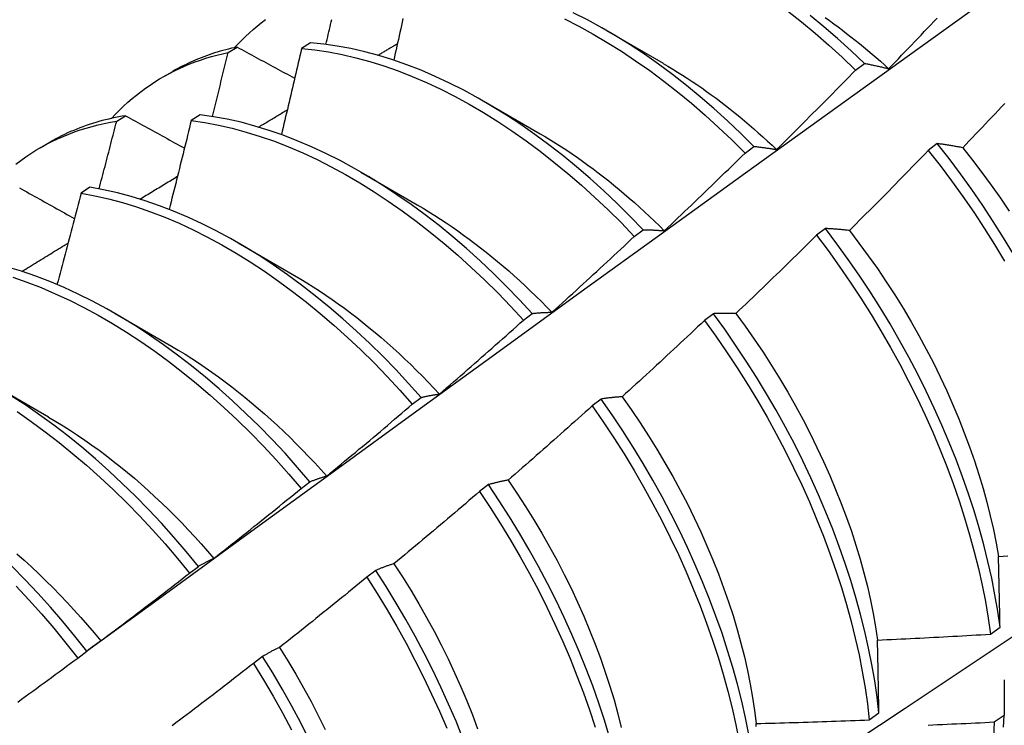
# Model space of a CAD drawing. Header units: inches. Extents: x 25 to 728, y 80 to 333.
# Tile 136 of 160: x 686.747 to 687.025, y 276.567 to 276.767. Entities that reach past the tile are written whole.
import ezdxf

# ---------------------------------------------------------------- set-up
doc = ezdxf.new("R2010")
doc.units = ezdxf.units.IN
doc.header["$MEASUREMENT"] = 0
doc.layers.add('Visible Edges(ANSI)', color=7, linetype='Continuous', lineweight=25)

msp = doc.modelspace()

# ---------------------------------------------------------------- linework, layer by layer
at = {"layer": 'Visible Edges(ANSI)'}
for p, q in [((686.91278, 276.76411), (686.92875, 276.75488)), ((686.82887, 276.76065), (686.82637, 276.75902)), ((686.80559, 276.75789), (686.80812, 276.75944)), ((686.98326, 276.75294), (686.98576, 276.75482)), ((686.78715, 276.75096), (686.78993, 276.75256)), ((686.87798, 276.74407), (686.89395, 276.73484)), ((686.77404, 276.73843), (686.77656, 276.73999)), ((686.79764, 276.74026), (686.79514, 276.73862)), ((686.75235, 276.73092), (686.75513, 276.73252)), ((687.00639, 276.73209), (687.00386, 276.73017)), ((686.95196, 276.72942), (686.95447, 276.73131)), ((686.84319, 276.72404), (686.85915, 276.7148)), ((686.76644, 276.71972), (686.76395, 276.71807)), ((686.92061, 276.70581), (686.92312, 276.7077)), ((686.97473, 276.70804), (686.9722, 276.70612)), ((686.80839, 276.704), (686.82435, 276.69476)), ((686.77359, 276.68396), (686.78955, 276.67472)), ((686.88921, 276.6821), (686.89172, 276.684)), ((686.94301, 276.68393), (686.94047, 276.682)), ((686.73879, 276.66392), (686.75475, 276.65468)), ((686.85775, 276.6583), (686.86027, 276.6602)), ((686.91122, 276.65975), (686.90867, 276.65781)), ((686.82623, 276.63441), (686.82876, 276.63633)), ((686.87935, 276.63551), (686.87679, 276.63356)), ((686.79465, 276.61045), (686.79718, 276.61237)), ((686.8474, 276.61121), (686.84484, 276.60926)), ((687.02144, 276.59317), (687.02418, 276.59512)), ((686.763, 276.58641), (686.76554, 276.58834)), ((686.81536, 276.58685), (686.8128, 276.5849)), ((686.98713, 276.5689), (686.98988, 276.57084)), ((687.02535, 276.57012), (687.02255, 276.56821))]:
    msp.add_line(p, q, dxfattribs=at)
at = {"layer": 'Visible Edges(ANSI)', "flags": 128}
for points in [[(686.7655, 276.58831), (686.78892, 276.60538), (686.81231, 276.62242), (686.83567, 276.63941), (686.85901, 276.65637), (686.88232, 276.67329), (686.9056, 276.69017), (686.92886, 276.70701), (686.9521, 276.7238), (686.97532, 276.74055), (686.99852, 276.75725), (687.0217, 276.7739), (687.04486, 276.7905), (687.06801, 276.80706), (687.09114, 276.82356), (687.11425, 276.84001), (687.13736, 276.8564), (687.16045, 276.87274), (687.18354, 276.88903), (687.20661, 276.90526)], [(686.95447, 276.73131), (686.95074, 276.735), (686.94696, 276.73857), (686.94314, 276.74203), (686.93927, 276.74536), (686.93537, 276.74857), (686.93143, 276.75164), (686.92747, 276.75458), (686.92348, 276.75738), (686.91947, 276.76003), (686.91544, 276.76254), (686.91141, 276.7649), (686.90736, 276.76711), (686.90332, 276.76916)], [(686.96398, 276.76967), (686.96791, 276.76658), (686.97181, 276.76336), (686.97567, 276.76001), (686.97949, 276.75653), (686.98326, 276.75294)], [(686.98576, 276.75482), (686.98199, 276.7584), (686.97817, 276.76187), (686.9743, 276.76521), (686.9704, 276.76842)], [(686.80738, 276.75928), (686.8084, 276.76037), (686.80945, 276.76143), (686.81052, 276.76247), (686.81161, 276.76347), (686.81271, 276.76445), (686.81384, 276.76539), (686.81499, 276.76631), (686.81615, 276.7672)], [(686.83328, 276.76019), (686.83344, 276.7609), (686.83361, 276.76161), (686.83378, 276.76232), (686.83394, 276.76303), (686.83411, 276.76374), (686.83427, 276.76445), (686.83444, 276.76516), (686.8346, 276.76586), (686.83477, 276.76657), (686.83493, 276.76728)], [(686.85509, 276.7675), (686.85488, 276.76652), (686.85466, 276.76554), (686.85445, 276.76456), (686.85423, 276.76358), (686.85401, 276.7626), (686.8538, 276.76161), (686.85358, 276.76063), (686.85336, 276.75965), (686.85314, 276.75867), (686.85292, 276.75769), (686.8527, 276.7567), (686.85248, 276.75572)], [(686.90084, 276.76741), (686.90488, 276.76535), (686.90893, 276.76313), (686.91296, 276.76076), (686.91698, 276.75823), (686.92099, 276.75557), (686.92498, 276.75276), (686.92895, 276.74981), (686.93288, 276.74673), (686.93678, 276.74351), (686.94065, 276.74017), (686.94447, 276.7367), (686.94824, 276.73312), (686.95196, 276.72942)], [(686.97464, 276.76781), (686.97587, 276.76694), (686.97709, 276.76606), (686.97831, 276.76516), (686.97952, 276.76425), (686.98073, 276.76332), (686.98194, 276.76238), (686.98314, 276.76143), (686.98435, 276.76046), (686.98554, 276.75948), (686.98673, 276.75848), (686.98792, 276.75747), (686.98911, 276.75645), (686.99029, 276.75541), (686.99146, 276.75436), (686.99263, 276.7533)], [(686.99263, 276.7533), (686.99355, 276.75425), (686.99447, 276.7552), (686.99539, 276.75615), (686.99631, 276.75711), (686.99723, 276.75806), (686.99814, 276.75902), (686.99906, 276.75997), (686.99997, 276.76093), (687.00089, 276.76189), (687.0018, 276.76285), (687.00272, 276.76381), (687.00363, 276.76477), (687.00454, 276.76573), (687.00545, 276.76669), (687.00636, 276.76766)], [(686.92312, 276.7077), (686.91945, 276.71149), (686.91572, 276.71517), (686.91194, 276.71874), (686.90811, 276.72219), (686.90425, 276.72552), (686.90034, 276.72871), (686.8964, 276.73178), (686.89243, 276.73471), (686.88844, 276.7375), (686.88443, 276.74015), (686.8804, 276.74265), (686.87637, 276.745), (686.87233, 276.7472), (686.86828, 276.74924), (686.86425, 276.75113), (686.86022, 276.75285), (686.8562, 276.75441), (686.85221, 276.75581), (686.84823, 276.75704), (686.84429, 276.75811), (686.84037, 276.759), (686.8365, 276.75972), (686.83266, 276.76027), (686.82887, 276.76065)], [(686.84801, 276.75711), (686.84824, 276.75725), (686.84847, 276.75738), (686.8487, 276.75752), (686.84893, 276.75766), (686.84916, 276.7578), (686.84939, 276.75794), (686.84962, 276.75807), (686.84985, 276.75821), (686.85008, 276.75835), (686.85031, 276.75849), (686.85054, 276.75863), (686.85077, 276.75876), (686.851, 276.7589), (686.85123, 276.75904), (686.85146, 276.75918), (686.85169, 276.75931), (686.85192, 276.75945), (686.85215, 276.75959), (686.85238, 276.75973), (686.85261, 276.75987), (686.85284, 276.76), (686.85307, 276.76014), (686.8533, 276.76028), (686.85353, 276.76042)], [(686.77258, 276.73924), (686.7737, 276.74043), (686.77484, 276.74158), (686.77601, 276.7427), (686.77721, 276.74379), (686.77842, 276.74484), (686.77966, 276.74586), (686.78093, 276.74684), (686.78221, 276.74778), (686.78352, 276.74869), (686.78485, 276.74957), (686.7862, 276.7504), (686.78758, 276.7512), (686.78897, 276.75197), (686.79039, 276.75269), (686.79182, 276.75338), (686.79328, 276.75403), (686.79475, 276.75465), (686.79625, 276.75522), (686.79776, 276.75576), (686.79929, 276.75626), (686.80084, 276.75673), (686.80241, 276.75715), (686.80399, 276.75754), (686.80559, 276.75789)], [(686.80812, 276.75944), (686.80731, 276.75926), (686.8065, 276.75908), (686.8057, 276.75888), (686.8049, 276.75868), (686.80411, 276.75847), (686.80332, 276.75824), (686.80253, 276.75801), (686.80175, 276.75777), (686.80098, 276.75751), (686.8002, 276.75725), (686.79944, 276.75698), (686.79868, 276.7567), (686.79792, 276.7564), (686.79717, 276.7561), (686.79642, 276.75579), (686.79568, 276.75547), (686.79494, 276.75514), (686.79421, 276.7548), (686.79348, 276.75445), (686.79276, 276.75409), (686.79205, 276.75372), (686.79134, 276.75335), (686.79063, 276.75296), (686.78993, 276.75256)], [(686.80114, 276.73977), (686.80133, 276.74053), (686.80151, 276.74128), (686.8017, 276.74204), (686.80189, 276.74279), (686.80208, 276.74355), (686.80227, 276.7443), (686.80245, 276.74506), (686.80264, 276.74581), (686.80283, 276.74657), (686.80301, 276.74732), (686.8032, 276.74808), (686.80339, 276.74883), (686.80357, 276.74959), (686.80376, 276.75034), (686.80394, 276.7511), (686.80413, 276.75185), (686.80431, 276.75261), (686.80449, 276.75336), (686.80468, 276.75412), (686.80486, 276.75487), (686.80505, 276.75562), (686.80523, 276.75638), (686.80541, 276.75713), (686.80559, 276.75789)], [(686.80812, 276.75944), (686.8088, 276.75907), (686.80947, 276.7587), (686.81015, 276.75834), (686.81082, 276.75797), (686.8115, 276.7576), (686.81218, 276.75724), (686.81285, 276.75687), (686.81353, 276.7565), (686.81421, 276.75613), (686.81489, 276.75577), (686.81557, 276.7554), (686.81625, 276.75503), (686.81693, 276.75466), (686.81761, 276.75429), (686.81829, 276.75393), (686.81897, 276.75356), (686.81965, 276.75319), (686.82033, 276.75282), (686.82101, 276.75245), (686.8217, 276.75209), (686.82238, 276.75172), (686.82306, 276.75135), (686.82375, 276.75098), (686.82443, 276.75061)], [(686.82637, 276.75902), (686.82614, 276.75801), (686.82591, 276.75699), (686.82567, 276.75598), (686.82544, 276.75496), (686.8252, 276.75395), (686.82497, 276.75293), (686.82474, 276.75192), (686.8245, 276.7509), (686.82426, 276.74989), (686.82403, 276.74887), (686.82379, 276.74786), (686.82355, 276.74684), (686.82332, 276.74582), (686.82308, 276.74481), (686.82284, 276.74379), (686.8226, 276.74278), (686.82236, 276.74176), (686.82212, 276.74074), (686.82188, 276.73973), (686.82164, 276.73871), (686.8214, 276.73769), (686.82116, 276.73668), (686.82092, 276.73566), (686.82068, 276.73464)], [(686.82637, 276.75902), (686.83016, 276.75863), (686.834, 276.75807), (686.83788, 276.75733), (686.8418, 276.75643), (686.84575, 276.75535), (686.84972, 276.75411), (686.85372, 276.7527), (686.85774, 276.75112), (686.86177, 276.74939), (686.8658, 276.74749), (686.86985, 276.74543), (686.87389, 276.74322), (686.87792, 276.74086), (686.88195, 276.73835), (686.88596, 276.73569), (686.88995, 276.73289), (686.89391, 276.72995), (686.89785, 276.72687), (686.90175, 276.72367), (686.90562, 276.72033), (686.90944, 276.71687), (686.91322, 276.7133), (686.91694, 276.70961), (686.92061, 276.70581)], [(686.92876, 276.75482), (686.93013, 276.75402), (686.93151, 276.75319), (686.93288, 276.75235), (686.93425, 276.75149), (686.93562, 276.75061), (686.93698, 276.74971), (686.93835, 276.74879), (686.93971, 276.74785), (686.94107, 276.74689), (686.94242, 276.74592), (686.94377, 276.74492), (686.94512, 276.74391), (686.94646, 276.74288), (686.9478, 276.74183), (686.94913, 276.74076), (686.95046, 276.73968), (686.95178, 276.73857), (686.9531, 276.73745), (686.95442, 276.73632), (686.95572, 276.73516), (686.95702, 276.73399), (686.95832, 276.73281), (686.95961, 276.73161), (686.96089, 276.73039)], [(686.98576, 276.75482), (686.98604, 276.75477), (686.98632, 276.75472), (686.9866, 276.75466), (686.98688, 276.75461), (686.98716, 276.75455), (686.98744, 276.75449), (686.98772, 276.75444), (686.98801, 276.75438), (686.98829, 276.75432), (686.98858, 276.75426), (686.98886, 276.75419), (686.98915, 276.75413), (686.98943, 276.75407), (686.98972, 276.754), (686.99001, 276.75393), (686.9903, 276.75387), (686.99059, 276.7538), (686.99088, 276.75373), (686.99117, 276.75366), (686.99146, 276.75359), (686.99175, 276.75352), (686.99204, 276.75344), (686.99233, 276.75337), (686.99263, 276.7533)], [(686.96089, 276.73039), (686.96183, 276.73132), (686.96277, 276.73225), (686.96371, 276.73318), (686.96465, 276.73411), (686.96559, 276.73505), (686.96652, 276.73598), (686.96746, 276.73692), (686.9684, 276.73785), (686.96933, 276.73879), (686.97026, 276.73973), (686.9712, 276.74067), (686.97213, 276.74161), (686.97306, 276.74255), (686.97399, 276.74349), (686.97492, 276.74443), (686.97585, 276.74537), (686.97678, 276.74632), (686.97771, 276.74726), (686.97864, 276.7482), (686.97956, 276.74915), (686.98049, 276.7501), (686.98141, 276.75105), (686.98234, 276.75199), (686.98326, 276.75294)], [(687.02549, 276.74344), (687.02458, 276.74247), (687.02367, 276.74151), (687.02276, 276.74054), (687.02184, 276.73958), (687.02093, 276.73861), (687.02002, 276.73765), (687.0191, 276.73668), (687.01819, 276.73572), (687.01727, 276.73476), (687.01636, 276.7338), (687.01544, 276.73284), (687.01452, 276.73188), (687.0136, 276.73092)], [(686.81422, 276.73678), (686.81455, 276.73698), (686.81489, 276.73718), (686.81523, 276.73739), (686.81557, 276.73759), (686.81591, 276.7378), (686.81625, 276.738), (686.81659, 276.73821), (686.81693, 276.73841), (686.81726, 276.73862), (686.8176, 276.73882), (686.81794, 276.73903), (686.81828, 276.73923), (686.81862, 276.73944), (686.81896, 276.73964), (686.8193, 276.73984), (686.81964, 276.74005), (686.81997, 276.74025), (686.82031, 276.74046), (686.82065, 276.74066), (686.82099, 276.74087), (686.82133, 276.74107), (686.82167, 276.74128), (686.82201, 276.74148), (686.82235, 276.74168)], [(686.74549, 276.72631), (686.74687, 276.72735), (686.74828, 276.72835), (686.74972, 276.72931), (686.75117, 276.73022), (686.75266, 276.7311), (686.75417, 276.73193), (686.7557, 276.73271), (686.75726, 276.73345), (686.75884, 276.73415), (686.76044, 276.7348), (686.76207, 276.73541), (686.76372, 276.73598), (686.76539, 276.7365), (686.76708, 276.73697), (686.76879, 276.73741), (686.77052, 276.73779), (686.77227, 276.73813), (686.77404, 276.73843)], [(686.77656, 276.73999), (686.7756, 276.73983), (686.77464, 276.73966), (686.77369, 276.73947), (686.77274, 276.73927), (686.7718, 276.73906), (686.77086, 276.73884), (686.76994, 276.7386), (686.76901, 276.73834), (686.7681, 276.73808), (686.76718, 276.7378), (686.76628, 276.73751), (686.76538, 276.7372), (686.76449, 276.73688), (686.76361, 276.73655), (686.76273, 276.73621), (686.76186, 276.73585), (686.76099, 276.73548), (686.76013, 276.7351), (686.75928, 276.7347), (686.75844, 276.73429), (686.7576, 276.73387), (686.75677, 276.73343), (686.75595, 276.73298), (686.75513, 276.73252)], [(686.76904, 276.71926), (686.76925, 276.72006), (686.76946, 276.72086), (686.76968, 276.72166), (686.76989, 276.72246), (686.7701, 276.72326), (686.77031, 276.72406), (686.77052, 276.72486), (686.77073, 276.72565), (686.77094, 276.72645), (686.77114, 276.72725), (686.77135, 276.72805), (686.77156, 276.72885), (686.77177, 276.72965), (686.77198, 276.73045), (686.77218, 276.73124), (686.77239, 276.73204), (686.7726, 276.73284), (686.7728, 276.73364), (686.77301, 276.73444), (686.77322, 276.73523), (686.77342, 276.73603), (686.77363, 276.73683), (686.77383, 276.73763), (686.77404, 276.73843)], [(686.77656, 276.73999), (686.77725, 276.73961), (686.77794, 276.73923), (686.77863, 276.73885), (686.77932, 276.73846), (686.78001, 276.73808), (686.7807, 276.7377), (686.78139, 276.73732), (686.78209, 276.73694), (686.78278, 276.73656), (686.78347, 276.73617), (686.78417, 276.73579), (686.78486, 276.73541), (686.78555, 276.73503), (686.78625, 276.73464), (686.78695, 276.73426), (686.78764, 276.73388), (686.78834, 276.7335), (686.78904, 276.73311), (686.78973, 276.73273), (686.79043, 276.73235), (686.79113, 276.73196), (686.79183, 276.73158), (686.79253, 276.7312), (686.79323, 276.73081)], [(686.79514, 276.73862), (686.79488, 276.73757), (686.79463, 276.73653), (686.79437, 276.73548), (686.79412, 276.73443), (686.79386, 276.73338), (686.7936, 276.73234), (686.79335, 276.73129), (686.79309, 276.73024), (686.79283, 276.72919), (686.79257, 276.72815), (686.79231, 276.7271), (686.79205, 276.72605), (686.79179, 276.725), (686.79153, 276.72395), (686.79127, 276.7229), (686.791, 276.72186), (686.79074, 276.72081), (686.79048, 276.71976), (686.79022, 276.71871), (686.78995, 276.71766), (686.78969, 276.71661), (686.78942, 276.71556), (686.78916, 276.71452), (686.78889, 276.71347)], [(686.79514, 276.73862), (686.79898, 276.73807), (686.80285, 276.73734), (686.80677, 276.73645), (686.81071, 276.73538), (686.81469, 276.73415), (686.81869, 276.73275), (686.8227, 276.73118), (686.82673, 276.72946), (686.83077, 276.72757), (686.83481, 276.72552), (686.83885, 276.72332), (686.84288, 276.72097), (686.84691, 276.71846), (686.85092, 276.71581), (686.85491, 276.71302), (686.85888, 276.71009), (686.86282, 276.70702), (686.86672, 276.70382), (686.87059, 276.70049), (686.87442, 276.69704), (686.8782, 276.69347), (686.88192, 276.68979), (686.8856, 276.686), (686.88921, 276.6821)], [(686.89172, 276.684), (686.88811, 276.68789), (686.88443, 276.69167), (686.8807, 276.69535), (686.87692, 276.69891), (686.87309, 276.70235), (686.86922, 276.70567), (686.86531, 276.70886), (686.86137, 276.71192), (686.8574, 276.71484), (686.8534, 276.71762), (686.84939, 276.72026), (686.84537, 276.72275), (686.84133, 276.72509), (686.83729, 276.72728), (686.83325, 276.72932), (686.82921, 276.73119), (686.82518, 276.73291), (686.82117, 276.73446), (686.81717, 276.73585), (686.8132, 276.73707), (686.80926, 276.73812), (686.80534, 276.73901), (686.80147, 276.73972), (686.79764, 276.74026)], [(686.89395, 276.73488), (686.89546, 276.73399), (686.89697, 276.73308), (686.89847, 276.73214), (686.89998, 276.73118), (686.90148, 276.73019), (686.90298, 276.72919), (686.90448, 276.72816), (686.90597, 276.7271), (686.90746, 276.72603), (686.90894, 276.72493), (686.91042, 276.72381), (686.9119, 276.72267), (686.91337, 276.72151), (686.91484, 276.72032), (686.91629, 276.71912), (686.91775, 276.71789), (686.91919, 276.71665), (686.92063, 276.71538), (686.92206, 276.7141), (686.92349, 276.7128), (686.92491, 276.71147), (686.92632, 276.71013), (686.92772, 276.70877), (686.92911, 276.7074)], [(687.0136, 276.73092), (687.01329, 276.73098), (687.01298, 276.73104), (687.01268, 276.7311), (687.01237, 276.73116), (687.01206, 276.73121), (687.01176, 276.73127), (687.01145, 276.73132), (687.01115, 276.73137), (687.01085, 276.73142), (687.01054, 276.73147), (687.01024, 276.73152), (687.00994, 276.73157), (687.00964, 276.73162), (687.00934, 276.73167), (687.00904, 276.73171), (687.00874, 276.73176), (687.00845, 276.7318), (687.00815, 276.73185), (687.00785, 276.73189), (687.00756, 276.73193), (687.00726, 276.73197), (687.00697, 276.73201), (687.00668, 276.73205), (687.00639, 276.73209)], [(687.02799, 276.70079), (687.02518, 276.70544), (687.02227, 276.71005), (687.01927, 276.71459), (687.01617, 276.71908), (687.01299, 276.72349), (687.00973, 276.72783), (687.00639, 276.73209)], [(686.92911, 276.7074), (686.93007, 276.7083), (686.93103, 276.70921), (686.93199, 276.71012), (686.93295, 276.71103), (686.93391, 276.71194), (686.93486, 276.71286), (686.93582, 276.71377), (686.93677, 276.71468), (686.93773, 276.7156), (686.93868, 276.71651), (686.93964, 276.71743), (686.94059, 276.71835), (686.94154, 276.71927), (686.94249, 276.72018), (686.94344, 276.7211), (686.94439, 276.72203), (686.94534, 276.72295), (686.94629, 276.72387), (686.94724, 276.72479), (686.94818, 276.72572), (686.94913, 276.72664), (686.95007, 276.72757), (686.95102, 276.7285), (686.95196, 276.72942)], [(686.95447, 276.73131), (686.95473, 276.73128), (686.95499, 276.73125), (686.95525, 276.73123), (686.95551, 276.7312), (686.95577, 276.73116), (686.95604, 276.73113), (686.9563, 276.7311), (686.95656, 276.73107), (686.95683, 276.73103), (686.9571, 276.731), (686.95736, 276.73096), (686.95763, 276.73092), (686.9579, 276.73088), (686.95817, 276.73084), (686.95844, 276.7308), (686.95871, 276.73076), (686.95898, 276.73072), (686.95925, 276.73067), (686.95952, 276.73063), (686.95979, 276.73058), (686.96006, 276.73054), (686.96034, 276.73049), (686.96061, 276.73044), (686.96089, 276.73039)], [(687.00386, 276.73017), (687.00293, 276.72921), (687.00201, 276.72826), (687.00109, 276.7273), (687.00016, 276.72635), (686.99924, 276.7254), (686.99831, 276.72445), (686.99739, 276.7235), (686.99646, 276.72255), (686.99553, 276.7216), (686.9946, 276.72065), (686.99367, 276.71971), (686.99274, 276.71876), (686.99181, 276.71782), (686.99088, 276.71687), (686.98994, 276.71593), (686.98901, 276.71499), (686.98808, 276.71404), (686.98714, 276.7131), (686.9862, 276.71216), (686.98527, 276.71122), (686.98433, 276.71029), (686.98339, 276.70935), (686.98245, 276.70841), (686.98151, 276.70748)], [(687.00386, 276.73017), (687.00719, 276.7259), (687.01045, 276.72156), (687.01362, 276.71714), (687.01671, 276.71265), (687.01971, 276.7081), (687.02261, 276.70349), (687.02542, 276.69883)], [(687.0136, 276.73092), (687.01636, 276.72745), (687.01906, 276.72391), (687.02169, 276.72031), (687.02426, 276.71666), (687.02675, 276.71295)], [(686.78061, 276.71637), (686.78106, 276.71664), (686.7815, 276.71691), (686.78194, 276.71718), (686.78239, 276.71745), (686.78283, 276.71772), (686.78327, 276.71799), (686.78372, 276.71826), (686.78416, 276.71853), (686.7846, 276.7188), (686.78505, 276.71907), (686.78549, 276.71934), (686.78593, 276.71961), (686.78638, 276.71988), (686.78682, 276.72015), (686.78726, 276.72042), (686.78771, 276.72069), (686.78815, 276.72096), (686.78859, 276.72123), (686.78904, 276.7215), (686.78948, 276.72177), (686.78992, 276.72204), (686.79037, 276.72231), (686.79081, 276.72258), (686.79125, 276.72285)], [(686.74647, 276.7196), (686.74717, 276.7192), (686.74788, 276.71881), (686.74858, 276.71841), (686.74929, 276.71801), (686.74999, 276.71762), (686.7507, 276.71722), (686.75141, 276.71683), (686.75211, 276.71643), (686.75282, 276.71603), (686.75353, 276.71564), (686.75424, 276.71524), (686.75495, 276.71484), (686.75566, 276.71444), (686.75637, 276.71405), (686.75708, 276.71365), (686.7578, 276.71325), (686.75851, 276.71285), (686.75922, 276.71246), (686.75993, 276.71206), (686.76065, 276.71166), (686.76136, 276.71126), (686.76208, 276.71086)], [(686.86027, 276.6602), (686.85671, 276.66419), (686.85309, 276.66808), (686.84941, 276.67186), (686.84568, 276.67552), (686.84189, 276.67908), (686.83806, 276.68251), (686.83419, 276.68582), (686.83028, 276.689), (686.82633, 276.69205), (686.82236, 276.69497), (686.81837, 276.69774), (686.81435, 276.70037), (686.81033, 276.70286), (686.80629, 276.70519), (686.80225, 276.70737), (686.79821, 276.7094), (686.79417, 276.71126), (686.79014, 276.71297), (686.78613, 276.71451), (686.78214, 276.71589), (686.77817, 276.7171), (686.77422, 276.71814), (686.77031, 276.71902), (686.76644, 276.71972)], [(686.88625, 276.49924), (686.90855, 276.51378), (686.93081, 276.52835), (686.95302, 276.54296), (686.9752, 276.55759), (686.99734, 276.57225), (687.01944, 276.58695), (687.0415, 276.60167), (687.06351, 276.61642), (687.08549, 276.63119), (687.10743, 276.64599), (687.12932, 276.66081), (687.15118, 276.67566), (687.173, 276.69053), (687.19477, 276.70542), (687.21651, 276.72033)], [(686.76395, 276.71807), (686.76367, 276.71699), (686.76339, 276.71591), (686.76311, 276.71483), (686.76283, 276.71376), (686.76255, 276.71268), (686.76227, 276.7116), (686.76199, 276.71052), (686.76171, 276.70945), (686.76142, 276.70837), (686.76114, 276.70729), (686.76086, 276.70621), (686.76057, 276.70513), (686.76029, 276.70406), (686.76, 276.70298), (686.75972, 276.7019), (686.75943, 276.70082), (686.75915, 276.69974), (686.75886, 276.69866), (686.75857, 276.69759), (686.75828, 276.69651), (686.758, 276.69543), (686.75771, 276.69435), (686.75742, 276.69327), (686.75713, 276.69219)], [(686.76395, 276.71807), (686.76782, 276.71735), (686.77174, 276.71647), (686.77568, 276.71541), (686.77965, 276.71419), (686.78365, 276.7128), (686.78766, 276.71124), (686.79169, 276.70952), (686.79573, 276.70765), (686.79977, 276.70561), (686.80381, 276.70342), (686.80785, 276.70107), (686.81187, 276.69858), (686.81589, 276.69593), (686.81988, 276.69315), (686.82385, 276.69023), (686.82779, 276.68717), (686.8317, 276.68398), (686.83557, 276.68066), (686.83939, 276.67721), (686.84318, 276.67365), (686.84691, 276.66997), (686.85058, 276.66618), (686.8542, 276.66229), (686.85775, 276.6583)], [(686.85914, 276.71474), (686.86079, 276.71377), (686.86243, 276.71277), (686.86408, 276.71175), (686.86572, 276.71069), (686.86736, 276.70961), (686.86899, 276.70851), (686.87062, 276.70737), (686.87225, 276.70621), (686.87387, 276.70502), (686.87548, 276.70381), (686.87709, 276.70257), (686.87869, 276.70131), (686.88029, 276.70002), (686.88188, 276.69871), (686.88346, 276.69738), (686.88504, 276.69602), (686.8866, 276.69463), (686.88816, 276.69323), (686.8897, 276.6918), (686.89124, 276.69035), (686.89277, 276.68887), (686.89429, 276.68738), (686.89579, 276.68586), (686.89729, 276.68432)], [(686.92312, 276.7077), (686.92336, 276.7077), (686.92361, 276.7077), (686.92385, 276.70769), (686.92409, 276.70769), (686.92434, 276.70768), (686.92458, 276.70768), (686.92483, 276.70767), (686.92508, 276.70766), (686.92532, 276.70765), (686.92557, 276.70764), (686.92582, 276.70763), (686.92607, 276.70762), (686.92632, 276.70761), (686.92657, 276.70759), (686.92682, 276.70758), (686.92707, 276.70756), (686.92732, 276.70755), (686.92758, 276.70753), (686.92783, 276.70751), (686.92808, 276.70749), (686.92834, 276.70747), (686.92859, 276.70744), (686.92885, 276.70742), (686.92911, 276.7074)], [(686.98151, 276.70748), (686.98122, 276.70751), (686.98093, 276.70754), (686.98064, 276.70758), (686.98035, 276.70761), (686.98007, 276.70764), (686.97978, 276.70767), (686.97949, 276.7077), (686.97921, 276.70773), (686.97892, 276.70775), (686.97864, 276.70778), (686.97835, 276.7078), (686.97807, 276.70783), (686.97779, 276.70785), (686.97751, 276.70787), (686.97723, 276.70789), (686.97695, 276.70792), (686.97667, 276.70793), (686.97639, 276.70795), (686.97611, 276.70797), (686.97584, 276.70799), (686.97556, 276.708), (686.97528, 276.70802), (686.97501, 276.70803), (686.97473, 276.70804)], [(687.02418, 276.59512), (687.02352, 276.59969), (687.02273, 276.60432), (687.02181, 276.609), (687.02076, 276.61372), (687.01957, 276.61847), (687.01826, 276.62326), (687.01681, 276.62808), (687.01524, 276.63292), (687.01355, 276.63776), (687.01173, 276.64262), (687.00979, 276.64748), (687.00773, 276.65233), (687.00556, 276.65718), (687.00327, 276.662), (687.00087, 276.66681), (686.99836, 276.67158), (686.99575, 276.67632), (686.99303, 276.68102), (686.99021, 276.68568), (686.9873, 276.69028), (686.98429, 276.69482), (686.98119, 276.6993), (686.978, 276.70371), (686.97473, 276.70804)], [(686.98151, 276.70748), (686.98422, 276.70394), (686.98685, 276.70034), (686.98943, 276.69669), (686.99193, 276.69299), (686.99435, 276.68924), (686.99671, 276.68546), (686.99898, 276.68163), (687.00117, 276.67777), (687.00328, 276.67388), (687.0053, 276.66997), (687.00723, 276.66604), (687.00907, 276.66209), (687.01083, 276.65813), (687.01249, 276.65417), (687.01405, 276.6502), (687.01552, 276.64624), (687.0169, 276.64228), (687.01818, 276.63834), (687.01936, 276.63441), (687.02044, 276.63051), (687.02141, 276.62663), (687.02229, 276.62278), (687.02306, 276.61897), (687.02372, 276.6152)], [(686.89729, 276.68432), (686.89827, 276.6852), (686.89925, 276.68609), (686.90023, 276.68698), (686.9012, 276.68787), (686.90218, 276.68875), (686.90316, 276.68964), (686.90413, 276.69053), (686.90511, 276.69143), (686.90608, 276.69232), (686.90706, 276.69321), (686.90803, 276.6941), (686.909, 276.695), (686.90997, 276.69589), (686.91095, 276.69679), (686.91192, 276.69769), (686.91288, 276.69859), (686.91385, 276.69949), (686.91482, 276.70039), (686.91579, 276.70129), (686.91675, 276.70219), (686.91772, 276.70309), (686.91868, 276.704), (686.91965, 276.7049), (686.92061, 276.70581)], [(686.9722, 276.70612), (686.97126, 276.70519), (686.97031, 276.70425), (686.96937, 276.70332), (686.96842, 276.70239), (686.96748, 276.70146), (686.96653, 276.70053), (686.96558, 276.69961), (686.96464, 276.69868), (686.96369, 276.69775), (686.96274, 276.69683), (686.96179, 276.6959), (686.96084, 276.69498), (686.95988, 276.69406), (686.95893, 276.69314), (686.95798, 276.69221), (686.95702, 276.69129), (686.95607, 276.69038), (686.95511, 276.68946), (686.95416, 276.68854), (686.9532, 276.68762), (686.95224, 276.68671), (686.95129, 276.68579), (686.95033, 276.68488), (686.94937, 276.68397)], [(686.9722, 276.70612), (686.97546, 276.70178), (686.97864, 276.69736), (686.98173, 276.69288), (686.98473, 276.68833), (686.98764, 276.68373), (686.99045, 276.67907), (686.99316, 276.67437), (686.99577, 276.66962), (686.99827, 276.66485), (687.00066, 276.66004), (687.00294, 276.65521), (687.00511, 276.65037), (687.00716, 276.64551), (687.00909, 276.64065), (687.0109, 276.6358), (687.01258, 276.63095), (687.01414, 276.62611), (687.01557, 276.6213), (687.01688, 276.61651), (687.01806, 276.61176), (687.0191, 276.60704), (687.02001, 276.60237), (687.02079, 276.59774), (687.02144, 276.59317)], [(686.74718, 276.6959), (686.74773, 276.69623), (686.74827, 276.69657), (686.74882, 276.6969), (686.74936, 276.69724), (686.74991, 276.69757), (686.75045, 276.69791), (686.751, 276.69824), (686.75154, 276.69858), (686.75209, 276.69891), (686.75263, 276.69925), (686.75317, 276.69958), (686.75372, 276.69992), (686.75426, 276.70025), (686.75481, 276.70058), (686.75535, 276.70092), (686.7559, 276.70125), (686.75644, 276.70159), (686.75699, 276.70192), (686.75753, 276.70226), (686.75808, 276.70259), (686.75862, 276.70292), (686.75917, 276.70326), (686.75971, 276.70359), (686.76026, 276.70393)], [(686.82876, 276.63633), (686.82526, 276.6404), (686.8217, 276.64438), (686.81808, 276.64826), (686.81439, 276.65204), (686.81065, 276.6557), (686.80687, 276.65925), (686.80303, 276.66267), (686.79916, 276.66598), (686.79524, 276.66915), (686.7913, 276.67219), (686.78733, 276.6751), (686.78333, 276.67786), (686.77932, 276.68048), (686.77529, 276.68296), (686.77125, 276.68528), (686.76721, 276.68746), (686.76317, 276.68947), (686.75913, 276.69133), (686.75511, 276.69302), (686.7511, 276.69456), (686.7471, 276.69593), (686.74313, 276.69713)], [(686.74462, 276.69423), (686.74861, 276.69285), (686.75263, 276.6913), (686.75665, 276.68959), (686.76069, 276.68772), (686.76473, 276.68569), (686.76877, 276.68351), (686.77281, 276.68117), (686.77684, 276.67869), (686.78085, 276.67606), (686.78484, 276.67328), (686.78881, 276.67036), (686.79276, 276.66731), (686.79667, 276.66413), (686.80054, 276.66082), (686.80437, 276.65738), (686.80815, 276.65383), (686.81189, 276.65015), (686.81557, 276.64637), (686.81919, 276.64249), (686.82274, 276.6385), (686.82623, 276.63441)], [(686.82436, 276.69476), (686.82614, 276.69372), (686.82792, 276.69264), (686.8297, 276.69152), (686.83148, 276.69038), (686.83325, 276.6892), (686.83501, 276.68799), (686.83678, 276.68675), (686.83853, 276.68547), (686.84028, 276.68417), (686.84202, 276.68283), (686.84376, 276.68146), (686.84548, 276.68006), (686.8472, 276.67864), (686.84891, 276.67718), (686.85061, 276.6757), (686.8523, 276.67418), (686.85398, 276.67264), (686.85565, 276.67108), (686.85731, 276.66949), (686.85896, 276.66787), (686.86059, 276.66623), (686.86221, 276.66456), (686.86382, 276.66288), (686.86542, 276.66116)], [(686.86542, 276.66116), (686.86642, 276.66203), (686.86742, 276.66289), (686.86842, 276.66375), (686.86941, 276.66462), (686.87041, 276.66548), (686.87141, 276.66635), (686.8724, 276.66722), (686.8734, 276.66808), (686.87439, 276.66895), (686.87538, 276.66982), (686.87638, 276.67069), (686.87737, 276.67157), (686.87836, 276.67244), (686.87935, 276.67331), (686.88034, 276.67419), (686.88133, 276.67506), (686.88231, 276.67594), (686.8833, 276.67681), (686.88429, 276.67769), (686.88527, 276.67857), (686.88626, 276.67945), (686.88724, 276.68033), (686.88823, 276.68121), (686.88921, 276.6821)], [(686.89172, 276.684), (686.89195, 276.68402), (686.89217, 276.68405), (686.8924, 276.68407), (686.89263, 276.68409), (686.89285, 276.68411), (686.89308, 276.68413), (686.89331, 276.68415), (686.89354, 276.68417), (686.89377, 276.68419), (686.894, 276.6842), (686.89423, 276.68422), (686.89446, 276.68423), (686.89469, 276.68425), (686.89493, 276.68426), (686.89516, 276.68427), (686.89539, 276.68428), (686.89563, 276.68429), (686.89586, 276.6843), (686.8961, 276.6843), (686.89633, 276.68431), (686.89657, 276.68431), (686.89681, 276.68432), (686.89705, 276.68432), (686.89729, 276.68432)], [(686.94047, 276.682), (686.93951, 276.68109), (686.93854, 276.68018), (686.93758, 276.67927), (686.93662, 276.67836), (686.93565, 276.67746), (686.93468, 276.67655), (686.93372, 276.67565), (686.93275, 276.67474), (686.93178, 276.67384), (686.93081, 276.67294), (686.92984, 276.67204), (686.92887, 276.67114), (686.92789, 276.67024), (686.92692, 276.66934), (686.92595, 276.66844), (686.92497, 276.66754), (686.924, 276.66665), (686.92302, 276.66575), (686.92205, 276.66486), (686.92107, 276.66396), (686.92009, 276.66307), (686.91912, 276.66218), (686.91814, 276.66129), (686.91716, 276.6604)], [(686.94047, 276.682), (686.94366, 276.67759), (686.94675, 276.67311), (686.94976, 276.66856), (686.95267, 276.66396), (686.95549, 276.65931), (686.95821, 276.65461), (686.96082, 276.64987), (686.96333, 276.64509), (686.96573, 276.64029), (686.96801, 276.63546), (686.97019, 276.63062), (686.97224, 276.62576), (686.97418, 276.6209), (686.97599, 276.61605), (686.97769, 276.6112), (686.97925, 276.60636), (686.98069, 276.60155), (686.98201, 276.59676), (686.98319, 276.592), (686.98424, 276.58728), (686.98516, 276.5826), (686.98595, 276.57798), (686.98661, 276.57341), (686.98713, 276.5689)], [(686.94937, 276.68397), (686.94909, 276.68398), (686.94882, 276.68398), (686.94855, 276.68399), (686.94828, 276.684), (686.94801, 276.684), (686.94774, 276.68401), (686.94747, 276.68401), (686.9472, 276.68402), (686.94694, 276.68402), (686.94667, 276.68402), (686.9464, 276.68402), (686.94614, 276.68402), (686.94587, 276.68402), (686.94561, 276.68401), (686.94535, 276.68401), (686.94508, 276.684), (686.94482, 276.684), (686.94456, 276.68399), (686.9443, 276.68398), (686.94404, 276.68397), (686.94378, 276.68397), (686.94353, 276.68395), (686.94327, 276.68394), (686.94301, 276.68393)], [(686.98988, 276.57084), (686.98935, 276.57535), (686.98868, 276.57993), (686.98788, 276.58456), (686.98695, 276.58924), (686.98589, 276.59396), (686.9847, 276.59872), (686.98337, 276.60351), (686.98192, 276.60833), (686.98035, 276.61316), (686.97865, 276.61801), (686.97682, 276.62287), (686.97487, 276.62773), (686.97281, 276.63258), (686.97063, 276.63743), (686.96833, 276.64225), (686.96593, 276.64705), (686.96341, 276.65183), (686.96079, 276.65657), (686.95807, 276.66126), (686.95524, 276.66591), (686.95232, 276.67051), (686.94931, 276.67505), (686.9462, 276.67953), (686.94301, 276.68393)], [(686.94937, 276.68397), (686.952, 276.68037), (686.95457, 276.67672), (686.95706, 276.67302), (686.95948, 276.66928), (686.96182, 276.66548), (686.96409, 276.66166), (686.96628, 276.65779), (686.96838, 276.6539), (686.9704, 276.64999), (686.97234, 276.64605), (686.97419, 276.6421), (686.97595, 276.63814), (686.97762, 276.63418), (686.9792, 276.63021), (686.98068, 276.62625), (686.98207, 276.6223), (686.98335, 276.61835), (686.98454, 276.61443), (686.98563, 276.61053), (686.98661, 276.60665), (686.98748, 276.60281), (686.98825, 276.599), (686.98891, 276.59523), (686.98947, 276.59151)], [(686.78954, 276.67474), (686.79146, 276.6736), (686.79338, 276.67243), (686.79529, 276.67122), (686.7972, 276.66997), (686.79911, 276.66868), (686.80101, 276.66736), (686.8029, 276.666), (686.80479, 276.6646), (686.80666, 276.66317), (686.80854, 276.66171), (686.8104, 276.66021), (686.81225, 276.65868), (686.81409, 276.65712), (686.81593, 276.65552), (686.81775, 276.65389), (686.81955, 276.65223), (686.82135, 276.65055), (686.82313, 276.64883), (686.8249, 276.64708), (686.82665, 276.64531), (686.82839, 276.6435), (686.83011, 276.64167), (686.83182, 276.63982), (686.8335, 276.63793)], [(686.79718, 276.61237), (686.79375, 276.61653), (686.79025, 276.6206), (686.78669, 276.62458), (686.78306, 276.62845), (686.77937, 276.63222), (686.77563, 276.63587), (686.77184, 276.63941), (686.768, 276.64283), (686.76413, 276.64613), (686.76021, 276.6493), (686.75627, 276.65233), (686.75229, 276.65523), (686.7483, 276.65798), (686.74428, 276.6606)], [(686.86027, 276.6602), (686.86048, 276.66026), (686.86069, 276.66031), (686.86089, 276.66036), (686.8611, 276.66041), (686.86131, 276.66045), (686.86152, 276.6605), (686.86174, 276.66055), (686.86195, 276.66059), (686.86216, 276.66064), (686.86237, 276.66068), (686.86259, 276.66072), (686.8628, 276.66076), (686.86302, 276.6608), (686.86323, 276.66084), (686.86345, 276.66088), (686.86366, 276.66091), (686.86388, 276.66095), (686.8641, 276.66098), (686.86432, 276.66101), (686.86454, 276.66105), (686.86476, 276.66108), (686.86498, 276.66111), (686.8652, 276.66114), (686.86542, 276.66116)], [(686.91716, 276.6604), (686.9169, 276.66038), (686.91665, 276.66037), (686.91639, 276.66035), (686.91614, 276.66033), (686.91589, 276.66031), (686.91563, 276.66029), (686.91538, 276.66027), (686.91513, 276.66025), (686.91488, 276.66022), (686.91463, 276.6602), (686.91438, 276.66017), (686.91414, 276.66014), (686.91389, 276.66012), (686.91364, 276.66009), (686.9134, 276.66006), (686.91315, 276.66003), (686.91291, 276.66), (686.91266, 276.65996), (686.91242, 276.65993), (686.91218, 276.6599), (686.91194, 276.65986), (686.9117, 276.65983), (686.91146, 276.65979), (686.91122, 276.65975)], [(686.95303, 276.56479), (686.95209, 276.56948), (686.95102, 276.5742), (686.94982, 276.57896), (686.94849, 276.58376), (686.94704, 276.58857), (686.94545, 276.59341), (686.94374, 276.59826), (686.94191, 276.60312), (686.93996, 276.60798), (686.93789, 276.61283), (686.9357, 276.61767), (686.9334, 276.6225), (686.93098, 276.6273), (686.92846, 276.63207), (686.92583, 276.63681), (686.9231, 276.6415), (686.92027, 276.64615), (686.91735, 276.65074), (686.91433, 276.65528), (686.91122, 276.65975)], [(686.91716, 276.6604), (686.91973, 276.65675), (686.92223, 276.65305), (686.92466, 276.6493), (686.92701, 276.64551), (686.92929, 276.64169), (686.93149, 276.63783), (686.9336, 276.63394), (686.93563, 276.63003), (686.93757, 276.6261), (686.93943, 276.62215), (686.94119, 276.61819), (686.94286, 276.61423), (686.94443, 276.61027), (686.94591, 276.60631), (686.94728, 276.60235), (686.94856, 276.59841), (686.94974, 276.59449), (686.95081, 276.59058), (686.95179, 276.5867), (686.95266, 276.58286), (686.95344, 276.57904), (686.9541, 276.57527), (686.95467, 276.57154), (686.95512, 276.56786)], [(686.8335, 276.63793), (686.83452, 276.63877), (686.83554, 276.63961), (686.83656, 276.64045), (686.83757, 276.64129), (686.83859, 276.64213), (686.8396, 276.64297), (686.84062, 276.64382), (686.84163, 276.64466), (686.84265, 276.64551), (686.84366, 276.64635), (686.84467, 276.6472), (686.84568, 276.64805), (686.84669, 276.6489), (686.8477, 276.64975), (686.84871, 276.6506), (686.84972, 276.65145), (686.85072, 276.6523), (686.85173, 276.65316), (686.85273, 276.65401), (686.85374, 276.65487), (686.85474, 276.65572), (686.85575, 276.65658), (686.85675, 276.65744), (686.85775, 276.6583)], [(686.90867, 276.65781), (686.90769, 276.65693), (686.9067, 276.65604), (686.90572, 276.65515), (686.90473, 276.65427), (686.90375, 276.65339), (686.90276, 276.65251), (686.90178, 276.65162), (686.90079, 276.65074), (686.8998, 276.64986), (686.89881, 276.64899), (686.89782, 276.64811), (686.89683, 276.64723), (686.89584, 276.64635), (686.89484, 276.64548), (686.89385, 276.64461), (686.89286, 276.64373), (686.89186, 276.64286), (686.89087, 276.64199), (686.88987, 276.64112), (686.88887, 276.64025), (686.88788, 276.63938), (686.88688, 276.63851), (686.88588, 276.63765), (686.88488, 276.63678)], [(686.90867, 276.65781), (686.91177, 276.65334), (686.91479, 276.6488), (686.91771, 276.6442), (686.92053, 276.63955), (686.92325, 276.63485), (686.92587, 276.63011), (686.92838, 276.62534), (686.93079, 276.62053), (686.93308, 276.61571), (686.93526, 276.61086), (686.93732, 276.60601), (686.93927, 276.60115), (686.94109, 276.59629), (686.94279, 276.59144), (686.94437, 276.58661), (686.94581, 276.58179), (686.94713, 276.577), (686.94833, 276.57224), (686.94939, 276.56752), (686.95031, 276.56284)], [(686.74581, 276.65618), (686.74981, 276.65341), (686.75378, 276.6505), (686.75772, 276.64746), (686.76164, 276.64428), (686.76551, 276.64098), (686.76934, 276.63755), (686.77313, 276.634), (686.77687, 276.63034), (686.78055, 276.62656), (686.78417, 276.62268), (686.78774, 276.6187), (686.79123, 276.61462), (686.79465, 276.61045)], [(686.75475, 276.65463), (686.75681, 276.65341), (686.75886, 276.65216), (686.76091, 276.65086), (686.76296, 276.64952), (686.765, 276.64813), (686.76703, 276.64671), (686.76905, 276.64524), (686.77107, 276.64373), (686.77308, 276.64218), (686.77507, 276.6406), (686.77706, 276.63897), (686.77904, 276.63731), (686.781, 276.63561), (686.78295, 276.63387), (686.78488, 276.6321), (686.7868, 276.63029), (686.78871, 276.62844), (686.79059, 276.62656), (686.79246, 276.62465), (686.79432, 276.62271), (686.79615, 276.62073), (686.79797, 276.61873), (686.79976, 276.61669), (686.80154, 276.61463)], [(686.82876, 276.63633), (686.82895, 276.63641), (686.82914, 276.63648), (686.82933, 276.63656), (686.82952, 276.63664), (686.82972, 276.63671), (686.82991, 276.63679), (686.83011, 276.63686), (686.8303, 276.63693), (686.8305, 276.637), (686.83069, 276.63707), (686.83089, 276.63714), (686.83109, 276.63721), (686.83129, 276.63727), (686.83149, 276.63734), (686.83168, 276.6374), (686.83188, 276.63747), (686.83208, 276.63753), (686.83229, 276.63759), (686.83249, 276.63765), (686.83269, 276.63771), (686.83289, 276.63777), (686.8331, 276.63782), (686.8333, 276.63788), (686.8335, 276.63793)], [(686.88488, 276.63678), (686.88464, 276.63674), (686.8844, 276.6367), (686.88417, 276.63665), (686.88393, 276.63661), (686.8837, 276.63656), (686.88346, 276.63652), (686.88323, 276.63647), (686.88299, 276.63642), (686.88276, 276.63637), (686.88253, 276.63632), (686.8823, 276.63627), (686.88206, 276.63621), (686.88183, 276.63616), (686.8816, 276.63611), (686.88138, 276.63605), (686.88115, 276.63599), (686.88092, 276.63594), (686.88069, 276.63588), (686.88047, 276.63582), (686.88024, 276.63576), (686.88002, 276.6357), (686.87979, 276.63563), (686.87957, 276.63557), (686.87935, 276.63551)], [(686.91361, 276.564), (686.91215, 276.56882), (686.91055, 276.57366), (686.90884, 276.57851), (686.907, 276.58337), (686.90504, 276.58823), (686.90296, 276.59308), (686.90077, 276.59792), (686.89846, 276.60274), (686.89604, 276.60754), (686.89351, 276.61231), (686.89088, 276.61705), (686.88814, 276.62174), (686.8853, 276.62638), (686.88237, 276.63097), (686.87935, 276.63551)], [(686.88488, 276.63678), (686.88738, 276.63308), (686.88981, 276.62934), (686.89217, 276.62556), (686.89444, 276.62173), (686.89663, 276.61788), (686.89874, 276.61399), (686.90076, 276.61008), (686.90269, 276.60615), (686.90454, 276.6022), (686.90629, 276.59824), (686.90795, 276.59428), (686.90953, 276.59031), (686.911, 276.58635), (686.91238, 276.58239), (686.91367, 276.57845), (686.91486, 276.57452), (686.91595, 276.57061), (686.91693, 276.56673)], [(686.80154, 276.61463), (686.80257, 276.61544), (686.80361, 276.61626), (686.80465, 276.61707), (686.80568, 276.61789), (686.80672, 276.61871), (686.80775, 276.61952), (686.80878, 276.62034), (686.80981, 276.62116), (686.81085, 276.62198), (686.81188, 276.62281), (686.81291, 276.62363), (686.81394, 276.62445), (686.81496, 276.62528), (686.81599, 276.6261), (686.81702, 276.62693), (686.81805, 276.62776), (686.81907, 276.62859), (686.8201, 276.62942), (686.82112, 276.63025), (686.82214, 276.63108), (686.82317, 276.63191), (686.82419, 276.63274), (686.82521, 276.63358), (686.82623, 276.63441)], [(686.87679, 276.63356), (686.87579, 276.6327), (686.87479, 276.63184), (686.87378, 276.63098), (686.87278, 276.63012), (686.87177, 276.62926), (686.87077, 276.6284), (686.86976, 276.62754), (686.86875, 276.62669), (686.86775, 276.62583), (686.86674, 276.62498), (686.86573, 276.62412), (686.86472, 276.62327), (686.86371, 276.62242), (686.86269, 276.62157), (686.86168, 276.62072), (686.86067, 276.61987), (686.85965, 276.61902), (686.85864, 276.61818), (686.85762, 276.61733), (686.85661, 276.61648), (686.85559, 276.61564), (686.85457, 276.6148), (686.85356, 276.61395), (686.85254, 276.61311)], [(686.87679, 276.63356), (686.87981, 276.62903), (686.88274, 276.62443), (686.88556, 276.61978), (686.88829, 276.61509), (686.89092, 276.61035), (686.89344, 276.60558), (686.89585, 276.60078), (686.89815, 276.59595), (686.90034, 276.59111), (686.90241, 276.58626), (686.90436, 276.5814), (686.90619, 276.57654), (686.90789, 276.57169), (686.90948, 276.56686)], [(686.74578, 276.61596), (686.74786, 276.6141), (686.74993, 276.61221), (686.75198, 276.61027), (686.75401, 276.6083), (686.75602, 276.60629), (686.75801, 276.60424), (686.75999, 276.60216), (686.76194, 276.60005), (686.76387, 276.5979), (686.76578, 276.59571), (686.76766, 276.5935), (686.76952, 276.59126)], [(687.02372, 276.6152), (687.02505, 276.61529), (687.02639, 276.61537)], [(687.02418, 276.59512), (687.02416, 276.59597), (687.02415, 276.59681), (687.02413, 276.59766), (687.02411, 276.5985), (687.02409, 276.59935), (687.02407, 276.60019), (687.02406, 276.60103), (687.02404, 276.60187), (687.02402, 276.60271), (687.024, 276.60355), (687.02398, 276.60439), (687.02396, 276.60523), (687.02394, 276.60607), (687.02392, 276.6069), (687.0239, 276.60774), (687.02388, 276.60857), (687.02387, 276.6094), (687.02385, 276.61023), (687.02383, 276.61106), (687.02381, 276.61189), (687.02379, 276.61272), (687.02376, 276.61355), (687.02374, 276.61438), (687.02372, 276.6152)], [(686.76554, 276.58834), (686.76218, 276.59258), (686.75875, 276.59674), (686.75525, 276.6008), (686.75168, 276.60477), (686.74804, 276.60864), (686.74435, 276.6124)], [(686.79718, 276.61237), (686.79735, 276.61248), (686.79753, 276.61258), (686.79771, 276.61269), (686.79788, 276.61279), (686.79806, 276.61289), (686.79824, 276.61299), (686.79842, 276.61309), (686.7986, 276.61319), (686.79878, 276.61329), (686.79896, 276.61339), (686.79914, 276.61348), (686.79932, 276.61358), (686.7995, 276.61367), (686.79968, 276.61376), (686.79987, 276.61386), (686.80005, 276.61395), (686.80023, 276.61403), (686.80042, 276.61412), (686.8006, 276.61421), (686.80079, 276.6143), (686.80098, 276.61438), (686.80116, 276.61446), (686.80135, 276.61455), (686.80154, 276.61463)], [(686.85254, 276.61311), (686.85232, 276.61304), (686.85209, 276.61298), (686.85187, 276.61291), (686.85165, 276.61284), (686.85144, 276.61276), (686.85122, 276.61269), (686.851, 276.61262), (686.85078, 276.61254), (686.85057, 276.61247), (686.85035, 276.61239), (686.85013, 276.61231), (686.84992, 276.61223), (686.84971, 276.61215), (686.84949, 276.61207), (686.84928, 276.61199), (686.84907, 276.61191), (686.84886, 276.61182), (686.84865, 276.61174), (686.84844, 276.61165), (686.84823, 276.61156), (686.84802, 276.61148), (686.84781, 276.61139), (686.8476, 276.6113), (686.8474, 276.61121)], [(686.85254, 276.61311), (686.85497, 276.60937), (686.85732, 276.60558), (686.8596, 276.60176), (686.86179, 276.5979), (686.86391, 276.59401), (686.86594, 276.5901), (686.86788, 276.58616), (686.86974, 276.58221), (686.8715, 276.57826), (686.87318, 276.57429), (686.87476, 276.57033), (686.87625, 276.56636)], [(686.76952, 276.59126), (686.77057, 276.59205), (686.77163, 276.59284), (686.77268, 276.59363), (686.77373, 276.59442), (686.77479, 276.59521), (686.77584, 276.596), (686.77689, 276.5968), (686.77794, 276.59759), (686.77899, 276.59839), (686.78004, 276.59919), (686.78109, 276.59999), (686.78213, 276.60078), (686.78318, 276.60158), (686.78423, 276.60239), (686.78527, 276.60319), (686.78632, 276.60399), (686.78736, 276.6048), (686.7884, 276.6056), (686.78945, 276.60641), (686.79049, 276.60721), (686.79153, 276.60802), (686.79257, 276.60883), (686.79361, 276.60964), (686.79465, 276.61045)], [(686.87209, 276.56362), (686.87012, 276.56848), (686.86803, 276.57333), (686.86583, 276.57817), (686.86352, 276.58299), (686.86109, 276.58779), (686.85856, 276.59256), (686.85592, 276.59729), (686.85317, 276.60198), (686.85033, 276.60662), (686.8474, 276.61121)], [(686.74554, 276.60675), (686.74916, 276.60287), (686.75273, 276.5989), (686.75622, 276.59483), (686.75965, 276.59066), (686.763, 276.58641)], [(686.84484, 276.60926), (686.84381, 276.60842), (686.84279, 276.60758), (686.84177, 276.60675), (686.84075, 276.60591), (686.83972, 276.60508), (686.8387, 276.60424), (686.83767, 276.60341), (686.83664, 276.60258), (686.83562, 276.60175), (686.83459, 276.60092), (686.83356, 276.60009), (686.83253, 276.59926), (686.8315, 276.59843), (686.83047, 276.59761), (686.82944, 276.59678), (686.82841, 276.59596), (686.82737, 276.59514), (686.82634, 276.59431), (686.82531, 276.59349), (686.82427, 276.59267), (686.82324, 276.59185), (686.8222, 276.59103), (686.82116, 276.59022), (686.82012, 276.5894)], [(686.84484, 276.60926), (686.84777, 276.60467), (686.8506, 276.60002), (686.85334, 276.59533), (686.85597, 276.5906), (686.85849, 276.58583), (686.86091, 276.58103), (686.86322, 276.5762), (686.86541, 276.57136), (686.86749, 276.56651)], [(686.98947, 276.59151), (686.99081, 276.59156), (686.99214, 276.59162), (686.99347, 276.59168), (686.99481, 276.59174), (686.99614, 276.59181), (686.99747, 276.59187), (686.9988, 276.59193), (687.00013, 276.592), (687.00147, 276.59206), (687.0028, 276.59213), (687.00413, 276.5922), (687.00546, 276.59227), (687.0068, 276.59234), (687.00813, 276.59241), (687.00946, 276.59248), (687.01079, 276.59255), (687.01212, 276.59263), (687.01345, 276.5927), (687.01478, 276.59278), (687.01612, 276.59286), (687.01745, 276.59293), (687.01878, 276.59301), (687.02011, 276.59309), (687.02144, 276.59317)], [(686.76554, 276.58834), (686.7657, 276.58847), (686.76586, 276.5886), (686.76602, 276.58874), (686.76618, 276.58887), (686.76634, 276.589), (686.7665, 276.58913), (686.76667, 276.58925), (686.76683, 276.58938), (686.76699, 276.58951), (686.76716, 276.58963), (686.76732, 276.58975), (686.76749, 276.58988), (686.76765, 276.59), (686.76782, 276.59012), (686.76799, 276.59024), (686.76816, 276.59035), (686.76832, 276.59047), (686.76849, 276.59059), (686.76866, 276.5907), (686.76883, 276.59081), (686.769, 276.59093), (686.76917, 276.59104), (686.76935, 276.59115), (686.76952, 276.59126)], [(686.98988, 276.57084), (686.98986, 276.57171), (686.98985, 276.57258), (686.98983, 276.57345), (686.98982, 276.57432), (686.9898, 276.57519), (686.98979, 276.57605), (686.98977, 276.57692), (686.98975, 276.57778), (686.98974, 276.57865), (686.98972, 276.57951), (686.9897, 276.58038), (686.98969, 276.58124), (686.98967, 276.5821), (686.98965, 276.58296), (686.98964, 276.58382), (686.98962, 276.58468), (686.9896, 276.58553), (686.98958, 276.58639), (686.98957, 276.58724), (686.98955, 276.5881), (686.98953, 276.58895), (686.98951, 276.5898), (686.98949, 276.59066), (686.98947, 276.59151)], [(686.82012, 276.5894), (686.81992, 276.58931), (686.81971, 276.58921), (686.81951, 276.58911), (686.81931, 276.58902), (686.8191, 276.58892), (686.8189, 276.58882), (686.8187, 276.58872), (686.8185, 276.58862), (686.8183, 276.58851), (686.8181, 276.58841), (686.8179, 276.58831), (686.8177, 276.5882), (686.8175, 276.58809), (686.8173, 276.58799), (686.81711, 276.58788), (686.81691, 276.58777), (686.81671, 276.58766), (686.81652, 276.58754), (686.81632, 276.58743), (686.81613, 276.58732), (686.81594, 276.5872), (686.81575, 276.58709), (686.81555, 276.58697), (686.81536, 276.58685)], [(686.82012, 276.5894), (686.82248, 276.58561), (686.82476, 276.58179), (686.82696, 276.57793), (686.82908, 276.57405), (686.83112, 276.57014), (686.83306, 276.56621)], [(686.746, 276.57395), (686.74707, 276.57473), (686.74814, 276.5755), (686.7492, 276.57627), (686.75027, 276.57704), (686.75134, 276.57782), (686.7524, 276.5786), (686.75346, 276.57937), (686.75453, 276.58015), (686.75559, 276.58093), (686.75665, 276.58171), (686.75771, 276.58249), (686.75877, 276.58327), (686.75983, 276.58406), (686.76089, 276.58484), (686.76194, 276.58563), (686.763, 276.58641)], [(686.8128, 276.5849), (686.81176, 276.58409), (686.81072, 276.58328), (686.80967, 276.58247), (686.80863, 276.58165), (686.80759, 276.58085), (686.80654, 276.58004), (686.8055, 276.57923), (686.80445, 276.57842), (686.80341, 276.57762), (686.80236, 276.57681), (686.80132, 276.57601), (686.80027, 276.5752), (686.79922, 276.5744), (686.79817, 276.5736), (686.79712, 276.5728), (686.79607, 276.572), (686.79502, 276.57121), (686.79397, 276.57041), (686.79291, 276.56961), (686.79186, 276.56882), (686.7908, 276.56802), (686.78975, 276.56723)], [(686.8128, 276.5849), (686.81564, 276.58026), (686.81838, 276.57557), (686.82102, 276.57084), (686.82355, 276.56607)], [(686.82858, 276.56324), (686.82615, 276.56803), (686.8236, 276.5728), (686.82096, 276.57753), (686.81821, 276.58221), (686.81536, 276.58685)], [(687.02539, 276.58019), (687.02538, 276.57935), (687.02538, 276.57852), (687.02538, 276.57768), (687.02537, 276.57685), (687.02537, 276.57601), (687.02537, 276.57517), (687.02536, 276.57433), (687.02536, 276.57349), (687.02536, 276.57265), (687.02535, 276.57181), (687.02535, 276.57096), (687.02535, 276.57012)], [(686.95512, 276.56786), (686.95646, 276.56789), (686.95779, 276.56792), (686.95913, 276.56795), (686.96046, 276.56799), (686.96179, 276.56803), (686.96313, 276.56806), (686.96446, 276.5681), (686.9658, 276.56814), (686.96713, 276.56818), (686.96846, 276.56822), (686.9698, 276.56826), (686.97113, 276.5683), (686.97246, 276.56835), (686.9738, 276.56839), (686.97513, 276.56844), (686.97646, 276.56849), (686.9778, 276.56853), (686.97913, 276.56858), (686.98046, 276.56863), (686.9818, 276.56868), (686.98313, 276.56873), (686.98446, 276.56879), (686.9858, 276.56884), (686.98713, 276.5689)], [(686.95514, 276.56698), (686.95512, 276.56786)], [(687.02255, 276.56821), (687.02121, 276.56814), (687.01988, 276.56807), (687.01854, 276.568), (687.0172, 276.56794), (687.01586, 276.56787), (687.01453, 276.56781), (687.01319, 276.56775), (687.01185, 276.56769), (687.01051, 276.56763), (687.00918, 276.56757), (687.00784, 276.56751), (687.0065, 276.56745), (687.00516, 276.56739), (687.00382, 276.56734)], [(687.02255, 276.56821), (687.02229, 276.56417)], [(687.02515, 276.56679), (687.02535, 276.57012)]]:
    msp.add_lwpolyline(points, dxfattribs=at)

doc.saveas('drawing.dxf')
